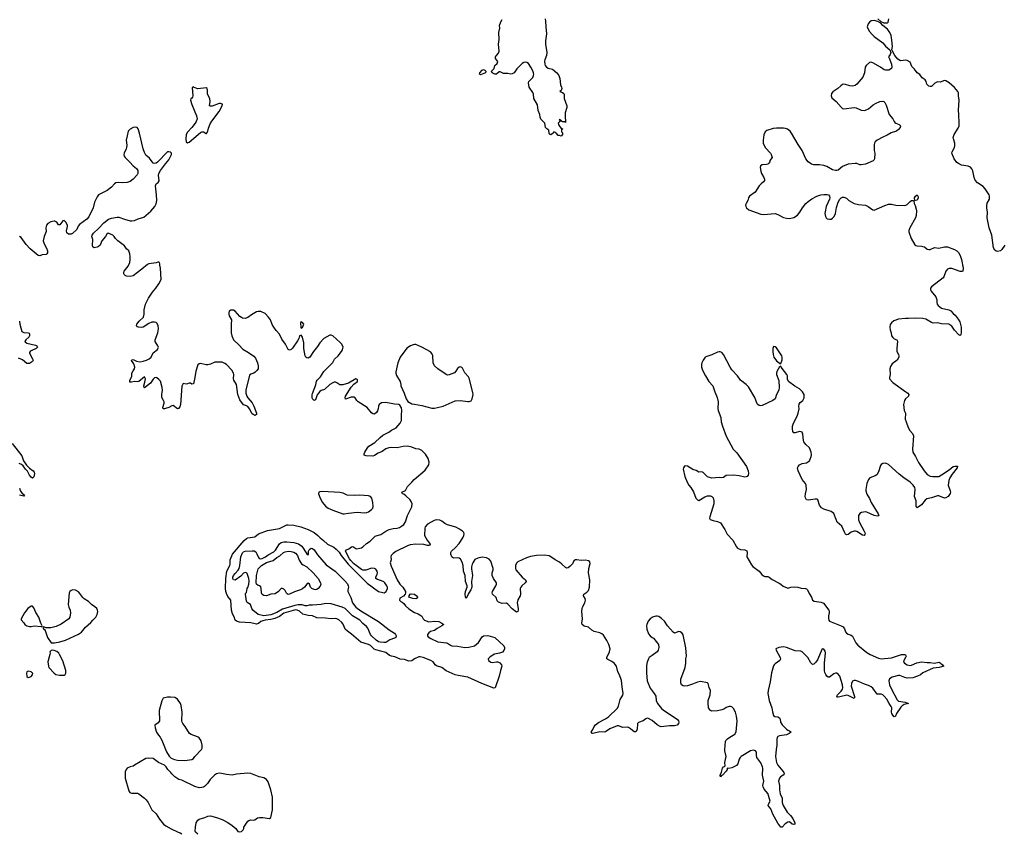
# Model space of a CAD drawing. Header units: inches. Extents: x 2005975 to 2217453, y 644152 to 846769.
# Tile 81 of 162: x 2121191 to 2134903, y 708663 to 719989. Entities that reach past the tile are written whole.
import ezdxf

# ---------------------------------------------------------------- set-up
doc = ezdxf.new("R2010")
doc.units = ezdxf.units.IN
doc.header["$MEASUREMENT"] = 0
for name, color, linetype in [('C1720', 7, 'Continuous'), ('C1721', 7, 'Continuous'), ('C1730', 7, 'Continuous'), ('C1731', 7, 'Continuous')]:
    doc.layers.add(name, color=color, linetype=linetype)

msp = doc.modelspace()

# ---------------------------------------------------------------- linework, layer by layer
at = {"layer": 'C1720', "color": 6, "elevation": 400}
for points in [[(2123146, 710000), (2123154, 709990), (2123170, 709959), (2123235, 709795), (2123275, 709735), (2123300, 709710), (2123348, 709688), (2123390, 709680), (2123490, 709676), (2123590, 709688), (2123610, 709702), (2123630, 709730), (2123724, 709830), (2123732, 709850), (2123732, 709890), (2123718, 709950), (2123690, 709992), (2123676, 710000)], [(2123673, 708650), (2123639, 708679), (2123633, 708693), (2123638, 708750), (2123650, 708810), (2123670, 708846), (2123690, 708861), (2123770, 708881), (2123810, 708899), (2123850, 708908), (2123930, 708884), (2124010, 708857), (2124090, 708812), (2124152, 708772), (2124201, 708730), (2124230, 708686), (2124250, 708681), (2124282, 708690), (2124302, 708710), (2124313, 708730), (2124314, 708750), (2124366, 708830), (2124380, 708840), (2124410, 708848), (2124450, 708846), (2124468, 708850), (2124504, 708876), (2124530, 708885), (2124576, 708884), (2124670, 708870), (2124690, 708882), (2124711, 708989), (2124710, 709166), (2124690, 709267), (2124677, 709310), (2124650, 709378), (2124630, 709410), (2124590, 709433), (2124524, 709450), (2124410, 709495), (2124370, 709500), (2124210, 709485), (2124150, 709473), (2124070, 709480), (2123978, 709498), (2123950, 709497), (2123930, 709490), (2123903, 709470), (2123844, 709410), (2123805, 709355), (2123765, 709315), (2123750, 709305), (2123730, 709300), (2123690, 709298), (2123630, 709313), (2123450, 709402), (2123409, 709410), (2123350, 709449), (2123310, 709489), (2123296, 709510), (2123255, 709550), (2123229, 709589), (2123209, 709609), (2123124, 709650), (2123070, 709692), (2123050, 709703), (2122990, 709709), (2122950, 709703), (2122790, 709609), (2122770, 709599), (2122730, 709589), (2122690, 709568), (2122672, 709550), (2122660, 709520), (2122661, 709430), (2122710, 709252), (2122725, 709230), (2122750, 709223), (2122830, 709223), (2122850, 709213), (2122930, 709153), (2122953, 709130), (2122982, 709090), (2123032, 708990), (2123093, 708933), (2123138, 708858), (2123196, 708790), (2123226, 708766), (2123303, 708723), (2123397, 708677), (2123425, 708670), (2123450, 708657)]]:
    msp.add_lwpolyline(points, dxfattribs=at)
at = {"layer": 'C1721', "color": 6}
for points, elevation in [([(2128508, 720000), (2128514, 719970), (2128516, 719890), (2128529, 719790), (2128514, 719694), (2128514, 719650), (2128534, 719530), (2128529, 719490), (2128502, 719430), (2128499, 719410), (2128505, 719370), (2128511, 719350), (2128528, 719328), (2128550, 719315), (2128610, 719300), (2128670, 719251), (2128700, 719210), (2128714, 719170), (2128722, 719082), (2128738, 719050), (2128742, 719030), (2128730, 719002), (2128712, 718990), (2128750, 718976), (2128770, 718961), (2128774, 718950), (2128774, 718890), (2128812, 718790), (2128810, 718768), (2128787, 718690), (2128787, 718627), (2128794, 718586), (2128790, 718558), (2128785, 718565), (2128770, 718569), (2128749, 718569), (2128735, 718575), (2128726, 718590), (2128710, 718598), (2128702, 718590), (2128714, 718570), (2128692, 718550), (2128700, 718520), (2128730, 718474), (2128754, 718470), (2128738, 718462), (2128734, 718450), (2128734, 718430), (2128752, 718412), (2128752, 718390), (2128730, 718369), (2128710, 718378), (2128690, 718378), (2128670, 718402), (2128650, 718418), (2128630, 718426), (2128622, 718410), (2128590, 718384), (2128570, 718394), (2128564, 718410), (2128562, 718450), (2128530, 718470), (2128514, 718490), (2128504, 718550), (2128450, 718606), (2128437, 718630), (2128433, 718670), (2128410, 718724), (2128402, 718802), (2128349, 718890), (2128346, 718950), (2128337, 718977), (2128285, 719050), (2128276, 719110), (2128283, 719130), (2128335, 719185), (2128347, 719210), (2128350, 719230), (2128348, 719250), (2128338, 719278), (2128310, 719330), (2128277, 719377), (2128253, 719393), (2128230, 719396), (2128210, 719391), (2128190, 719379), (2128164, 719356), (2128116, 719304), (2128077, 719250), (2128050, 719234), (2128030, 719231), (2127990, 719240), (2127930, 719242), (2127884, 719264), (2127870, 719263), (2127830, 719232), (2127810, 719229), (2127773, 719250), (2127761, 719270), (2127798, 719310), (2127809, 719351), (2127839, 719381), (2127848, 719408), (2127817, 719450), (2127819, 719470), (2127829, 719490), (2127858, 719522), (2127867, 719550), (2127861, 719650), (2127867, 719713), (2127863, 719810), (2127879, 719870), (2127875, 719910), (2127890, 719959), (2127909, 719991)], 200), ([(2130000, 710231), (2129990, 710239), (2129950, 710260), (2129930, 710264), (2129910, 710256), (2129873, 710227), (2129810, 710207), (2129793, 710190), (2129788, 710110), (2129770, 710077), (2129750, 710077), (2129698, 710118), (2129670, 710135), (2129650, 710140), (2129590, 710137), (2129530, 710158), (2129510, 710159), (2129410, 710117), (2129350, 710074), (2129330, 710069), (2129270, 710073), (2129173, 710053), (2129159, 710059), (2129151, 710070), (2129173, 710107), (2129191, 710149), (2129210, 710175), (2129253, 710207), (2129350, 710257), (2129390, 710283), (2129510, 710402), (2129528, 710432), (2129554, 710526), (2129592, 710588), (2129597, 710610), (2129581, 710701), (2129574, 710790), (2129543, 710870), (2129522, 710910), (2129500, 710990), (2129472, 711032), (2129436, 711056), (2129380, 711080), (2129368, 711090), (2129369, 711110), (2129404, 711190), (2129414, 711230), (2129396, 711290), (2129367, 711347), (2129320, 711420), (2129300, 711440), (2129272, 711452), (2129190, 711472), (2129160, 711490), (2129110, 711530), (2129050, 711547), (2129024, 711570), (2129020, 711590), (2129028, 711650), (2129021, 711750), (2129024, 711790), (2129030, 711810), (2129063, 711870), (2129070, 711910), (2129067, 711930), (2129041, 711970), (2129046, 711990), (2129090, 712019), (2129110, 712044), (2129126, 712090), (2129130, 712190), (2129110, 712290), (2129117, 712350), (2129137, 712417), (2129130, 712441), (2129110, 712457), (2129070, 712464), (2129010, 712462), (2128950, 712471), (2128930, 712470), (2128910, 712454), (2128888, 712412), (2128859, 712381), (2128830, 712360), (2128810, 712354), (2128790, 712361), (2128743, 712410), (2128710, 712437), (2128650, 712470), (2128590, 712513), (2128564, 712524), (2128495, 712535), (2128390, 712532), (2128304, 712516), (2128250, 712499), (2128130, 712442), (2128110, 712425), (2128094, 712390), (2128094, 712350), (2128102, 712330), (2128190, 712227), (2128233, 712190), (2128244, 712170), (2128232, 712150), (2128182, 712110), (2128168, 712090), (2128163, 712070), (2128164, 711990), (2128159, 711970), (2128128, 711912), (2128118, 711870), (2128133, 711790), (2128132, 711768), (2128128, 711752), (2128110, 711743), (2128049, 711789), (2127990, 711852), (2127970, 711865), (2127910, 711864), (2127859, 711879), (2127841, 711901), (2127827, 711947), (2127777, 711990), (2127773, 712010), (2127777, 712030), (2127823, 712110), (2127831, 712130), (2127829, 712150), (2127789, 712209), (2127771, 712250), (2127769, 712290), (2127783, 712330), (2127785, 712350), (2127750, 712450), (2127730, 712480), (2127690, 712499), (2127630, 712507), (2127570, 712493), (2127530, 712472), (2127500, 712430), (2127490, 712409), (2127483, 712370), (2127484, 712344), (2127499, 712250), (2127481, 712170), (2127488, 712090), (2127475, 712050), (2127439, 712001), (2127410, 711930), (2127400, 711950), (2127396, 711996), (2127400, 712030), (2127422, 712090), (2127421, 712110), (2127401, 712170), (2127394, 712250), (2127373, 712310), (2127365, 712390), (2127355, 712435), (2127330, 712481), (2127310, 712493), (2127290, 712496), (2127234, 712494), (2127220, 712500), (2127208, 712510), (2127197, 712550), (2127197, 712570), (2127206, 712590), (2127260, 712640), (2127310, 712699), (2127363, 712777), (2127378, 712810), (2127379, 712830), (2127374, 712850), (2127358, 712870), (2127318, 712898), (2127265, 712925), (2127150, 712955), (2127110, 712977), (2127068, 713008), (2127040, 713020), (2126990, 713025), (2126962, 713018), (2126870, 712964), (2126838, 712930), (2126831, 712910), (2126828, 712808), (2126865, 712745), (2126909, 712690), (2126905, 712675), (2126891, 712669), (2126870, 712670), (2126821, 712681), (2126707, 712687), (2126630, 712678), (2126590, 712663), (2126430, 712586), (2126390, 712557), (2126365, 712530), (2126359, 712510), (2126363, 712470), (2126352, 712430), (2126363, 712383), (2126446, 712190), (2126486, 712130), (2126527, 712090), (2126565, 712030), (2126566, 712010), (2126558, 711990), (2126534, 711966), (2126485, 711935), (2126482, 711910), (2126499, 711890), (2126519, 711879), (2126540, 711860), (2126564, 711830), (2126610, 711789), (2126690, 711737), (2126738, 711718), (2126777, 711697), (2126790, 711685), (2126810, 711649), (2126828, 711628), (2126890, 711608), (2126970, 711616), (2127030, 711612), (2127072, 711590), (2127097, 711570), (2127071, 711550), (2127004, 711516), (2126970, 711486), (2126910, 711470), (2126890, 711455), (2126868, 711430), (2126870, 711410), (2126879, 711399), (2126915, 711375), (2127012, 711330), (2127134, 711314), (2127150, 711308), (2127190, 711281), (2127210, 711273), (2127288, 711268), (2127392, 711248), (2127447, 711253), (2127526, 711274), (2127579, 711321), (2127630, 711398), (2127650, 711411), (2127710, 711414), (2127808, 711388), (2127932, 711272), (2127942, 711250), (2127941, 711230), (2127933, 711207), (2127914, 711186), (2127875, 711170), (2127803, 711157), (2127742, 711118), (2127714, 711090), (2127720, 711070), (2127750, 711047), (2127770, 711040), (2127830, 711049), (2127850, 711048), (2127878, 711038), (2127901, 711010), (2127904, 710990), (2127886, 710930), (2127870, 710850), (2127812, 710690), (2127796, 710684), (2127626, 710746), (2127430, 710835), (2127298, 710858), (2127254, 710870), (2127130, 710926), (2127070, 710971), (2126996, 710996), (2126979, 711010), (2126950, 711050), (2126915, 711070), (2126810, 711111), (2126770, 711119), (2126750, 711117), (2126690, 711091), (2126650, 711063), (2126610, 711060), (2126550, 711081), (2126490, 711089), (2126417, 711117), (2126367, 711127), (2126340, 711140), (2126290, 711178), (2126150, 711216), (2126127, 711227), (2126075, 711275), (2126050, 711290), (2125944, 711324), (2125810, 711436), (2125755, 711475), (2125725, 711505), (2125694, 711574), (2125678, 711598), (2125636, 711636), (2125610, 711650), (2125590, 711653), (2125530, 711648), (2125450, 711658), (2125330, 711664), (2125270, 711690), (2125210, 711696), (2125135, 711715), (2125090, 711754), (2125056, 711770), (2125030, 711773), (2124870, 711727), (2124810, 711683), (2124746, 711654), (2124690, 711638), (2124610, 711630), (2124578, 711622), (2124551, 711610), (2124516, 711584), (2124490, 711576), (2124470, 711578), (2124410, 711594), (2124250, 711603), (2124210, 711616), (2124192, 711630), (2124177, 711677), (2124157, 711717), (2124142, 711770), (2124131, 711910), (2124090, 711959), (2124070, 711999), (2124061, 712030), (2124056, 712070), (2124060, 712210), (2124076, 712310), (2124117, 712390), (2124121, 712410), (2124120, 712470), (2124153, 712547), (2124319, 712741), (2124350, 712765), (2124370, 712774), (2124468, 712790), (2124516, 712830), (2124643, 712877), (2124810, 712904), (2124910, 712956), (2124930, 712959), (2125010, 712953), (2125105, 712930), (2125208, 712890), (2125290, 712848), (2125342, 712810), (2125376, 712776), (2125421, 712741), (2125479, 712690), (2125565, 712645), (2125600, 712620), (2125638, 712578), (2125670, 712530), (2125764, 712410), (2126030, 712145), (2126190, 712031), (2126246, 712014), (2126268, 712012), (2126282, 712018), (2126293, 712030), (2126313, 712070), (2126313, 712090), (2126305, 712110), (2126277, 712150), (2126262, 712162), (2126230, 712179), (2126174, 712194), (2126153, 712210), (2126151, 712230), (2126168, 712270), (2126172, 712290), (2126169, 712310), (2126150, 712338), (2126130, 712349), (2126090, 712354), (2126013, 712327), (2125972, 712328), (2125950, 712337), (2125840, 712420), (2125802, 712462), (2125784, 712484), (2125729, 712591), (2125742, 712610), (2125776, 712624), (2125810, 712650), (2125830, 712655), (2125870, 712628), (2125885, 712625), (2125930, 712630), (2125950, 712638), (2125971, 712649), (2126022, 712698), (2126072, 712730), (2126130, 712790), (2126142, 712798), (2126170, 712809), (2126220, 712820), (2126291, 712870), (2126337, 712890), (2126390, 712905), (2126450, 712912), (2126480, 712920), (2126510, 712936), (2126539, 712961), (2126562, 712998), (2126590, 713087), (2126651, 713209), (2126657, 713250), (2126644, 713284), (2126627, 713307), (2126570, 713361), (2126542, 713382), (2126524, 713390), (2126514, 713410), (2126564, 713436), (2126593, 713490), (2126653, 713550), (2126685, 713590), (2126840, 713720), (2126887, 713790), (2126895, 713830), (2126878, 713878), (2126841, 713941), (2126792, 713992), (2126756, 714010), (2126710, 714017), (2126650, 714038), (2126590, 714050), (2126530, 714049), (2126450, 714028), (2126370, 714032), (2126330, 714029), (2126290, 714014), (2126241, 713979), (2126184, 713956), (2126130, 713922), (2126110, 713914), (2126018, 713918), (2125990, 713926), (2125987, 713947), (2125998, 713970), (2126034, 714030), (2126053, 714050), (2126138, 714102), (2126210, 714174), (2126250, 714205), (2126330, 714247), (2126370, 714277), (2126432, 714308), (2126491, 714370), (2126506, 714410), (2126506, 714490), (2126515, 714550), (2126506, 714586), (2126485, 714625), (2126470, 714634), (2126410, 714638), (2126290, 714661), (2126230, 714655), (2126197, 714630), (2126189, 714610), (2126184, 714570), (2126175, 714545), (2126159, 714521), (2126130, 714498), (2126110, 714501), (2126090, 714517), (2126030, 714591), (2125906, 714670), (2125886, 714690), (2125864, 714724), (2125852, 714732), (2125830, 714736), (2125807, 714733), (2125730, 714705), (2125724, 714724), (2125728, 714750), (2125805, 714875), (2125846, 714914), (2125897, 714950), (2125896, 714976), (2125885, 714985), (2125870, 714989), (2125769, 714931), (2125690, 714908), (2125670, 714905), (2125650, 714908), (2125610, 714934), (2125590, 714942), (2125570, 714942), (2125550, 714935), (2125510, 714910), (2125438, 714842), (2125390, 714826), (2125370, 714814), (2125334, 714766), (2125310, 714698), (2125290, 714688), (2125269, 714710), (2125264, 714730), (2125265, 714765), (2125270, 714787), (2125316, 714904), (2125324, 714956), (2125332, 714970), (2125382, 715018), (2125428, 715092), (2125550, 715216), (2125577, 715263), (2125626, 715310), (2125672, 715370), (2125686, 715394), (2125694, 715430), (2125676, 715470), (2125655, 715495), (2125550, 715589), (2125530, 715596), (2125510, 715595), (2125425, 715550), (2125370, 715490), (2125339, 715441), (2125282, 715370), (2125233, 715290), (2125210, 715276), (2125190, 715280), (2125177, 715290), (2125167, 715310), (2125147, 715410), (2125150, 715490), (2125129, 715569), (2125110, 715598), (2125090, 715586), (2125079, 715550), (2125061, 715519), (2124990, 715416), (2124970, 715398), (2124950, 715390), (2124930, 715396), (2124891, 715470), (2124843, 715543), (2124810, 715613), (2124764, 715664), (2124731, 715710), (2124708, 715748), (2124682, 715810), (2124656, 715850), (2124610, 715901), (2124550, 715927), (2124513, 715927), (2124490, 715921), (2124419, 715881), (2124370, 715844), (2124330, 715830), (2124295, 715835), (2124281, 715841), (2124259, 715859), (2124193, 715930), (2124170, 715945), (2124130, 715943), (2124108, 715930), (2124102, 715910), (2124102, 715890), (2124110, 715865), (2124141, 715810), (2124134, 715750), (2124134, 715630), (2124144, 715590), (2124168, 715530), (2124244, 715464), (2124300, 715400), (2124377, 715357), (2124450, 715307), (2124476, 715276), (2124501, 715210), (2124510, 715170), (2124510, 715129), (2124495, 715105), (2124470, 715083), (2124450, 715069), (2124410, 715055), (2124390, 715041), (2124340, 714830), (2124342, 714790), (2124353, 714750), (2124370, 714724), (2124430, 714657), (2124453, 714610), (2124488, 714510), (2124487, 714493), (2124477, 714483), (2124470, 714480), (2124450, 714486), (2124430, 714503), (2124393, 714573), (2124370, 714603), (2124350, 714615), (2124310, 714628), (2124257, 714697), (2124227, 714770), (2124210, 714910), (2124173, 714973), (2124170, 714990), (2124175, 715050), (2124171, 715070), (2124145, 715110), (2124070, 715187), (2124050, 715204), (2124010, 715221), (2123910, 715221), (2123850, 715193), (2123810, 715185), (2123786, 715186), (2123710, 715203), (2123690, 715199), (2123674, 715186), (2123643, 715097), (2123630, 715009), (2123610, 714921), (2123590, 714913), (2123570, 714929), (2123550, 714929), (2123530, 714919), (2123510, 714917), (2123470, 714925), (2123450, 714886), (2123429, 714630), (2123421, 714599), (2123405, 714575), (2123390, 714572), (2123330, 714617), (2123310, 714612), (2123270, 714589), (2123223, 714577), (2123210, 714570), (2123189, 714570), (2123183, 714590), (2123201, 714650), (2123201, 714670), (2123195, 714690), (2123171, 714731), (2123172, 714770), (2123182, 714830), (2123177, 714870), (2123150, 714956), (2123130, 714979), (2123101, 715001), (2123090, 715007), (2123070, 715005), (2123050, 714985), (2123012, 714928), (2122930, 714863), (2122924, 714870), (2122921, 714890), (2122936, 714944), (2122941, 714990), (2122930, 715018), (2122850, 714950), (2122830, 714946), (2122790, 714953), (2122750, 714942), (2122725, 714945), (2122727, 714967), (2122752, 715028), (2122755, 715070), (2122770, 715103), (2122791, 715130), (2122797, 715150), (2122779, 715199), (2122764, 715224), (2122754, 715230), (2122748, 715250), (2122770, 715257), (2122817, 715237), (2122870, 715228), (2122910, 715233), (2122955, 715250), (2122995, 715270), (2123020, 715290), (2123050, 715350), (2123110, 715399), (2123120, 715420), (2123123, 715430), (2123117, 715450), (2123079, 715510), (2123079, 715530), (2123115, 715630), (2123125, 715685), (2123121, 715730), (2123103, 715763), (2123090, 715774), (2123070, 715780), (2123030, 715777), (2122990, 715761), (2122910, 715710), (2122890, 715706), (2122847, 715707), (2122830, 715714), (2122817, 715730), (2122823, 715750), (2122853, 715790), (2122915, 715850), (2122927, 715890), (2122923, 715950), (2122945, 716030), (2122985, 716110), (2123042, 716198), (2123086, 716250), (2123130, 716310), (2123161, 716370), (2123151, 716530), (2123143, 716570), (2123145, 716590), (2123139, 716610), (2123130, 716615), (2123115, 716615), (2123090, 716606), (2122990, 716590), (2122970, 716583), (2122890, 716514), (2122770, 716423), (2122730, 716413), (2122680, 716420), (2122659, 716430), (2122644, 716444), (2122640, 716450), (2122641, 716470), (2122648, 716490), (2122700, 716560), (2122725, 716610), (2122732, 716650), (2122731, 716690), (2122725, 716730), (2122710, 716770), (2122679, 716799), (2122650, 716839), (2122556, 716910), (2122524, 716944), (2122509, 716970), (2122490, 716987), (2122425, 717015), (2122408, 717012), (2122388, 716970), (2122337, 716910), (2122310, 716850), (2122290, 716830), (2122270, 716821), (2122230, 716815), (2122210, 716829), (2122205, 716845), (2122210, 716930), (2122197, 716970), (2122200, 716990), (2122221, 717019), (2122290, 717084), (2122361, 717159), (2122430, 717212), (2122470, 717227), (2122550, 717242), (2122570, 717239), (2122651, 717210), (2122730, 717191), (2122751, 717189), (2122790, 717195), (2122843, 717217), (2122919, 717241), (2123016, 717324), (2123073, 717387), (2123094, 717426), (2123101, 717470), (2123098, 717550), (2123084, 717676), (2123090, 717706), (2123118, 717722), (2123134, 717746), (2123125, 717825), (2123130, 717850), (2123154, 717890), (2123220, 717980), (2123270, 718040), (2123306, 718110), (2123306, 718130), (2123290, 718144), (2123270, 718151), (2123250, 718150), (2123110, 718007), (2123090, 717992), (2123070, 717985), (2123050, 717992), (2122999, 718059), (2122950, 718104), (2122930, 718142), (2122912, 718190), (2122862, 718410), (2122840, 718470), (2122828, 718488), (2122810, 718493), (2122770, 718487), (2122730, 718466), (2122704, 718436), (2122686, 718374), (2122675, 718310), (2122682, 718242), (2122681, 718210), (2122676, 718190), (2122644, 718130), (2122643, 718110), (2122647, 718090), (2122660, 718070), (2122726, 718006), (2122770, 717955), (2122817, 717917), (2122836, 717890), (2122835, 717850), (2122825, 717830), (2122770, 717768), (2122730, 717738), (2122690, 717723), (2122617, 717717), (2122563, 717723), (2122530, 717720), (2122510, 717706), (2122470, 717657), (2122410, 717612), (2122289, 717551), (2122270, 717525), (2122245, 717475), (2122235, 717450), (2122215, 717370), (2122155, 717245), (2122126, 717214), (2122022, 717138), (2122005, 717115), (2121985, 717070), (2121929, 717011), (2121910, 717003), (2121890, 717001), (2121870, 717005), (2121850, 717021), (2121844, 717050), (2121857, 717110), (2121855, 717130), (2121834, 717170), (2121810, 717193), (2121790, 717190), (2121750, 717132), (2121730, 717135), (2121708, 717170), (2121682, 717182), (2121670, 717184), (2121627, 717173), (2121581, 717150), (2121563, 717130), (2121557, 717090), (2121558, 717042), (2121532, 716970), (2121517, 716910), (2121530, 716870), (2121565, 716810), (2121579, 716770), (2121577, 716743), (2121570, 716730), (2121558, 716722), (2121506, 716714), (2121470, 716701), (2121450, 716707), (2121337, 716797), (2121280, 716860), (2121210, 716956), (2121190, 716973)], 300), ([(2121190, 715790), (2121193, 715750), (2121222, 715650), (2121250, 715636), (2121311, 715631), (2121324, 715624), (2121330, 715615), (2121327, 715590), (2121317, 715570), (2121276, 715530), (2121263, 715510), (2121266, 715506), (2121290, 715487), (2121410, 715460), (2121428, 715450), (2121437, 715430), (2121420, 715410), (2121350, 715380), (2121335, 715370), (2121330, 715356), (2121328, 715350), (2121337, 715330), (2121372, 715270), (2121377, 715250), (2121371, 715230), (2121330, 715204), (2121310, 715201), (2121290, 715205), (2121230, 715254), (2121177, 715277)], 300), ([(2121086, 714090), (2121219, 713919), (2121246, 713846), (2121286, 713786), (2121326, 713746), (2121379, 713710), (2121394, 713690), (2121397, 713670), (2121390, 713626), (2121370, 713606), (2121350, 713621), (2121329, 713650), (2121302, 713702), (2121270, 713732), (2121239, 713779), (2121217, 713797), (2121185, 713810)], 300), ([(2121190, 713466), (2121204, 713424), (2121222, 713402), (2121259, 713370), (2121250, 713354), (2121190, 713371)], 300), ([(2130000, 711668), (2129970, 711650), (2129945, 711615), (2129924, 711570), (2129920, 711550), (2129924, 711504), (2129950, 711438), (2129970, 711413), (2130000, 711390)], 300), ([(2130000, 711140), (2129959, 711110), (2129946, 711090), (2129930, 711044), (2129921, 710999), (2129920, 710890), (2129930, 710785), (2129970, 710682), (2130000, 710644)], 300), ([(2123676, 710000), (2123666, 710006), (2123578, 710038), (2123554, 710054), (2123494, 710150), (2123463, 710190), (2123453, 710210), (2123450, 710230), (2123454, 710350), (2123441, 710441), (2123430, 710469), (2123390, 710528), (2123350, 710553), (2123290, 710557), (2123250, 710557), (2123190, 710543), (2123170, 710509), (2123134, 710370), (2123132, 710330), (2123139, 710270), (2123137, 710230), (2123118, 710202), (2123073, 710170), (2123079, 710130), (2123098, 710070), (2123122, 710030), (2123146, 710000)], 400)]:
    msp.add_lwpolyline(points, dxfattribs=dict(at, elevation=elevation))
for points, elevation in [([(2127610, 719222), (2127594, 719230), (2127600, 719250), (2127630, 719288), (2127650, 719295), (2127670, 719287), (2127678, 719278), (2127684, 719270), (2127679, 719250)], 200), ([(2123610, 719053), (2123594, 719046), (2123604, 718930), (2123599, 718910), (2123590, 718897), (2123574, 718886), (2123571, 718869), (2123588, 718810), (2123655, 718650), (2123661, 718610), (2123650, 718571), (2123636, 718550), (2123590, 718490), (2123530, 718424), (2123509, 718391), (2123503, 718330), (2123508, 718290), (2123530, 718275), (2123550, 718282), (2123710, 718420), (2123730, 718429), (2123750, 718429), (2123790, 718403), (2123794, 718406), (2123810, 718436), (2123820, 718480), (2123843, 718537), (2123865, 718575), (2123968, 718710), (2124013, 718790), (2124014, 718814), (2123990, 718824), (2123970, 718822), (2123870, 718786), (2123850, 718783), (2123835, 718790), (2123843, 718850), (2123838, 718890), (2123806, 718950), (2123807, 719010), (2123801, 719030), (2123790, 719039), (2123670, 719028), (2123623, 719043)], 300), ([(2125110, 715786), (2125102, 715770), (2125105, 715705), (2125110, 715694), (2125130, 715702), (2125148, 715750), (2125130, 715775), (2125118, 715778)], 300), ([(2126690, 715467), (2126670, 715463), (2126632, 715448), (2126582, 715418), (2126490, 715293), (2126457, 715210), (2126430, 715086), (2126429, 715069), (2126438, 715038), (2126488, 714950), (2126497, 714910), (2126497, 714890), (2126544, 714790), (2126571, 714711), (2126596, 714676), (2126650, 714639), (2126690, 714637), (2126790, 714619), (2126930, 714583), (2126970, 714582), (2127010, 714588), (2127090, 714611), (2127255, 714685), (2127330, 714690), (2127430, 714674), (2127450, 714674), (2127477, 714683), (2127493, 714710), (2127504, 714770), (2127503, 714797), (2127450, 714998), (2127439, 715019), (2127390, 715075), (2127359, 715139), (2127350, 715149), (2127330, 715158), (2127310, 715152), (2127290, 715132), (2127266, 715094), (2127246, 715074), (2127170, 715044), (2127150, 715042), (2127130, 715050), (2127014, 715130), (2126969, 715170), (2126950, 715210), (2126944, 715310), (2126930, 715342), (2126910, 715364), (2126791, 715431), (2126710, 715465)], 300), ([(2125410, 713419), (2125370, 713416), (2125359, 713410), (2125353, 713390), (2125376, 713330), (2125410, 713266), (2125450, 713217), (2125489, 713189), (2125550, 713159), (2125690, 713111), (2125710, 713110), (2125770, 713121), (2125890, 713131), (2125995, 713125), (2126027, 713130), (2126050, 713140), (2126091, 713170), (2126108, 713190), (2126114, 713210), (2126110, 713270), (2126093, 713330), (2126077, 713350), (2126050, 713360), (2125930, 713370), (2125853, 713367), (2125750, 713371), (2125698, 713398), (2125650, 713407)], 400), ([(2125210, 712538), (2125215, 712550), (2125215, 712590), (2125222, 712610), (2125230, 712620), (2125249, 712630), (2125270, 712626), (2125290, 712611), (2125340, 712540), (2125461, 712401), (2125585, 712310), (2125717, 712177), (2125754, 712134), (2125767, 712110), (2125769, 712090), (2125759, 712050), (2125760, 712030), (2125804, 711944), (2125828, 711870), (2125870, 711813), (2125941, 711761), (2126190, 711611), (2126337, 711497), (2126409, 711450), (2126426, 711430), (2126433, 711410), (2126429, 711390), (2126410, 711377), (2126346, 711354), (2126290, 711321), (2126263, 711317), (2126210, 711323), (2126188, 711328), (2126155, 711350), (2126091, 711410), (2126075, 711430), (2126039, 711519), (2126023, 711543), (2125970, 711583), (2125930, 711630), (2125828, 711688), (2125725, 711790), (2125681, 711810), (2125530, 711855), (2125450, 711861), (2125390, 711850), (2125270, 711838), (2125222, 711838), (2125189, 711831), (2125169, 711831), (2125125, 711845), (2125070, 711844), (2125024, 711836), (2124850, 711783), (2124770, 711737), (2124690, 711705), (2124590, 711689), (2124513, 711710), (2124439, 711770), (2124423, 711790), (2124407, 711847), (2124357, 711877), (2124352, 711892), (2124336, 711990), (2124338, 712002), (2124350, 712015), (2124359, 712070), (2124370, 712083), (2124384, 712130), (2124387, 712173), (2124384, 712210), (2124358, 712278), (2124348, 712288), (2124330, 712294), (2124310, 712286), (2124270, 712242), (2124190, 712185), (2124169, 712189), (2124159, 712210), (2124161, 712230), (2124170, 712251), (2124190, 712279), (2124234, 712326), (2124249, 712351), (2124259, 712390), (2124273, 712510), (2124295, 712565), (2124310, 712582), (2124330, 712591), (2124430, 712597), (2124455, 712595), (2124480, 712580), (2124494, 712554), (2124510, 712510), (2124528, 712490), (2124550, 712485), (2124570, 712489), (2124614, 712510), (2124650, 712538), (2124730, 712582), (2124755, 712605), (2124810, 712691), (2124831, 712709), (2124870, 712718), (2124910, 712720), (2125010, 712713), (2125074, 712694), (2125118, 712658), (2125190, 712555)], 200), ([(2125310, 712054), (2125290, 712058), (2125261, 712070), (2125241, 712090), (2125229, 712129), (2125210, 712146), (2125190, 712131), (2125159, 712090), (2125130, 712064), (2125102, 712050), (2125016, 712024), (2124950, 711991), (2124930, 711989), (2124917, 711997), (2124907, 712007), (2124890, 712041), (2124870, 712061), (2124850, 712070), (2124831, 712069), (2124795, 712030), (2124750, 711998), (2124690, 711991), (2124630, 711969), (2124591, 711971), (2124567, 711987), (2124557, 712010), (2124556, 712070), (2124550, 712094), (2124530, 712109), (2124510, 712114), (2124489, 712129), (2124486, 712150), (2124490, 712250), (2124510, 712343), (2124558, 712390), (2124630, 712432), (2124720, 712460), (2124770, 712503), (2124814, 712526), (2124863, 712570), (2124890, 712581), (2124930, 712588), (2124970, 712586), (2125010, 712576), (2125030, 712563), (2125060, 712530), (2125085, 712465), (2125116, 712416), (2125138, 712398), (2125191, 712370), (2125276, 712290), (2125350, 712210), (2125382, 712150), (2125384, 712130), (2125376, 712104), (2125350, 712071), (2125330, 712057)], 100), ([(2121930, 712050), (2121910, 712045), (2121889, 712031), (2121879, 712010), (2121866, 711846), (2121874, 711810), (2121892, 711770), (2121898, 711730), (2121888, 711670), (2121877, 711650), (2121768, 711572), (2121699, 711541), (2121625, 711525), (2121562, 711522), (2121524, 711536), (2121514, 711530), (2121522, 711510), (2121538, 711498), (2121545, 711485), (2121579, 711390), (2121630, 711314), (2121674, 711314), (2121750, 711327), (2121830, 711353), (2122010, 711435), (2122050, 711465), (2122106, 711534), (2122182, 711598), (2122209, 711631), (2122250, 711670), (2122271, 711710), (2122278, 711750), (2122276, 711770), (2122267, 711790), (2122237, 711817), (2122190, 711849), (2122149, 711890), (2122090, 711925), (2122070, 711945), (2122030, 712003), (2122010, 712023), (2121970, 712046)], 400), ([(2126710, 711929), (2126668, 711930), (2126623, 711943), (2126609, 711950), (2126613, 711970), (2126629, 711990), (2126644, 711996), (2126690, 711992), (2126717, 711970), (2126730, 711950), (2126725, 711935)], 300), ([(2121350, 711826), (2121304, 711790), (2121257, 711730), (2121212, 711650), (2121213, 711633), (2121251, 711591), (2121261, 711570), (2121292, 711550), (2121330, 711541), (2121350, 711541), (2121391, 711551), (2121490, 711542), (2121498, 711542), (2121506, 711550), (2121498, 711558), (2121486, 711586), (2121456, 711670), (2121418, 711738), (2121390, 711801), (2121370, 711823)], 400), ([(2121650, 711213), (2121630, 711209), (2121611, 711190), (2121614, 711170), (2121611, 711151), (2121584, 711050), (2121591, 710991), (2121599, 710970), (2121670, 710890), (2121694, 710874), (2121745, 710865), (2121810, 710865), (2121826, 710874), (2121836, 710890), (2121835, 710930), (2121790, 711064), (2121747, 711150), (2121735, 711170), (2121710, 711192), (2121670, 711209)], 400), ([(2121310, 710919), (2121292, 710910), (2121287, 710890), (2121290, 710846), (2121311, 710831), (2121330, 710834), (2121350, 710847), (2121369, 710870), (2121373, 710890), (2121370, 710894), (2121350, 710909)], 400)]:
    msp.add_lwpolyline(points, close=True, dxfattribs=dict(at, elevation=elevation))
at = {"layer": 'C1730', "color": 6, "elevation": 300}
msp.add_lwpolyline([(2131743, 710000), (2131741, 709999), (2131734, 709970), (2131737, 709890), (2131726, 709830), (2131718, 709730), (2131732, 709650), (2131750, 709610), (2131820, 709530), (2131834, 709510), (2131837, 709490), (2131823, 709470), (2131786, 709450), (2131770, 709428), (2131758, 709390), (2131770, 709330), (2131770, 709270), (2131781, 709210), (2131808, 709150), (2131810, 709090), (2131821, 709050), (2131877, 708957), (2131925, 708910), (2131957, 708870), (2131987, 708810), (2131985, 708790), (2131970, 708786), (2131949, 708790), (2131910, 708822), (2131890, 708817), (2131850, 708795), (2131810, 708749), (2131790, 708750), (2131750, 708802), (2131681, 708930), (2131650, 709002), (2131626, 709030), (2131616, 709050), (2131621, 709070), (2131642, 709110), (2131620, 709190), (2131612, 709210), (2131559, 709279), (2131543, 709310), (2131540, 709330), (2131555, 709390), (2131537, 709470), (2131541, 709570), (2131537, 709590), (2131510, 709643), (2131456, 709716), (2131450, 709750), (2131451, 709790), (2131439, 709810), (2131410, 709822), (2131370, 709812), (2131238, 709730), (2131223, 709717), (2131210, 709696), (2131192, 709630), (2131174, 709606), (2131110, 709573), (2131067, 709567), (2131045, 709570), (2131042, 709550), (2131030, 709529), (2130976, 709470), (2130958, 709462), (2130949, 709450), (2130946, 709470), (2130965, 709515), (2130976, 709570), (2130990, 709586), (2131007, 709593), (2131017, 709603), (2131010, 709650), (2131028, 709730), (2131009, 709810), (2131009, 709829), (2131020, 709940), (2131026, 709954), (2131050, 709979), (2131082, 710000)], dxfattribs=at)
at = {"layer": 'C1731', "color": 6, "elevation": 300}
for points in [[(2133142, 720000), (2133182, 719962), (2133225, 719945), (2133270, 719943), (2133286, 719954), (2133295, 720000)], [(2134910, 716850), (2134870, 716791), (2134850, 716772), (2134810, 716762), (2134790, 716765), (2134770, 716779), (2134754, 716814), (2134728, 716990), (2134691, 717090), (2134666, 717230), (2134669, 717310), (2134658, 717370), (2134658, 717402), (2134665, 717435), (2134697, 717490), (2134698, 717530), (2134691, 717551), (2134634, 717634), (2134606, 717666), (2134530, 717718), (2134496, 717756), (2134481, 717790), (2134464, 717884), (2134450, 717915), (2134430, 717934), (2134401, 717950), (2134306, 717966), (2134265, 717985), (2134242, 718002), (2134204, 718050), (2134173, 718130), (2134177, 718150), (2134209, 718210), (2134214, 718234), (2134214, 718270), (2134193, 718330), (2134192, 718350), (2134205, 718390), (2134262, 718478), (2134272, 718510), (2134276, 718550), (2134271, 718670), (2134264, 718730), (2134275, 718870), (2134265, 718930), (2134265, 718970), (2134256, 718990), (2134210, 719047), (2134136, 719110), (2134090, 719139), (2134070, 719143), (2134010, 719120), (2133970, 719125), (2133936, 719104), (2133890, 719061), (2133870, 719057), (2133850, 719065), (2133826, 719090), (2133813, 719130), (2133799, 719150), (2133760, 719180), (2133725, 719225), (2133690, 719248), (2133650, 719302), (2133617, 719337), (2133590, 719396), (2133550, 719420), (2133530, 719425), (2133457, 719417), (2133419, 719439), (2133377, 719490), (2133340, 719560), (2133338, 719570), (2133344, 719616), (2133335, 719705), (2133326, 719770), (2133310, 719810), (2133275, 719855), (2133210, 719910), (2133182, 719942), (2133142, 719962), (2133090, 719978), (2133048, 719972), (2133025, 719955), (2133007, 719930), (2132994, 719890), (2132997, 719877), (2133026, 719826), (2133061, 719781), (2133090, 719754), (2133210, 719665), (2133250, 719619), (2133307, 719567), (2133322, 719530), (2133315, 719505), (2133291, 719470), (2133305, 719445), (2133332, 719372), (2133338, 719330), (2133330, 719310), (2133294, 719286), (2133250, 719285), (2133230, 719292), (2133177, 719330), (2133070, 719390), (2133044, 719396), (2133025, 719395), (2132978, 719350), (2132964, 719330), (2132955, 719250), (2132933, 719190), (2132850, 719090), (2132827, 719073), (2132790, 719063), (2132750, 719070), (2132690, 719088), (2132670, 719090), (2132650, 719085), (2132626, 719070), (2132586, 719030), (2132516, 718984), (2132498, 718962), (2132490, 718930), (2132503, 718903), (2132563, 718850), (2132630, 718771), (2132650, 718753), (2132669, 718749), (2132810, 718766), (2132841, 718761), (2132910, 718728), (2132950, 718724), (2132970, 718728), (2133010, 718746), (2133076, 718804), (2133110, 718824), (2133170, 718848), (2133210, 718855), (2133225, 718850), (2133238, 718838), (2133257, 718797), (2133300, 718670), (2133349, 718610), (2133368, 718570), (2133378, 718558), (2133390, 718549), (2133439, 718530), (2133459, 718510), (2133454, 718490), (2133430, 718462), (2133401, 718439), (2133328, 718412), (2133270, 718380), (2133210, 718354), (2133132, 718310), (2133106, 718290), (2133094, 718270), (2133091, 718250), (2133092, 718170), (2133098, 718130), (2133094, 718050), (2133088, 718032), (2133077, 718023), (2132970, 717979), (2132910, 717969), (2132890, 717969), (2132850, 717985), (2132828, 717988), (2132730, 717978), (2132650, 717946), (2132590, 717895), (2132570, 717890), (2132550, 717890), (2132510, 717900), (2132430, 717946), (2132390, 717960), (2132330, 717968), (2132248, 717968), (2132219, 717979), (2132170, 718010), (2132140, 718050), (2132088, 718168), (2132030, 718253), (2131941, 718410), (2131919, 718439), (2131884, 718464), (2131856, 718476), (2131830, 718480), (2131730, 718481), (2131685, 718475), (2131594, 718446), (2131572, 718428), (2131556, 718384), (2131543, 718310), (2131545, 718270), (2131571, 718211), (2131645, 718130), (2131657, 718110), (2131671, 718070), (2131638, 718030), (2131636, 718010), (2131625, 717990), (2131610, 717979), (2131590, 717973), (2131531, 717969), (2131507, 717953), (2131504, 717930), (2131510, 717882), (2131522, 717850), (2131553, 717793), (2131561, 717770), (2131561, 717750), (2131550, 717730), (2131515, 717705), (2131490, 717676), (2131434, 717590), (2131355, 717530), (2131342, 717510), (2131329, 717470), (2131306, 717430), (2131300, 717410), (2131301, 717390), (2131311, 717370), (2131344, 717344), (2131510, 717280), (2131550, 717275), (2131710, 717290), (2131750, 717278), (2131830, 717237), (2131870, 717225), (2131910, 717222), (2131970, 717236), (2132022, 717270), (2132057, 717310), (2132092, 717368), (2132140, 717430), (2132170, 717460), (2132223, 717497), (2132290, 717530), (2132349, 717550), (2132390, 717557), (2132437, 717557), (2132455, 717550), (2132467, 717530), (2132473, 717510), (2132470, 717490), (2132420, 717390), (2132406, 717314), (2132405, 717290), (2132411, 717251), (2132421, 717230), (2132438, 717218), (2132470, 717210), (2132490, 717213), (2132510, 717225), (2132534, 717250), (2132552, 717290), (2132564, 717376), (2132587, 717450), (2132613, 717490), (2132630, 717507), (2132650, 717518), (2132670, 717519), (2132705, 717505), (2132736, 717470), (2132811, 717430), (2132870, 717414), (2132970, 717407), (2133009, 717389), (2133070, 717342), (2133090, 717339), (2133237, 717403), (2133290, 717419), (2133330, 717419), (2133390, 717406), (2133510, 717404), (2133530, 717407), (2133550, 717416), (2133590, 717457), (2133610, 717470), (2133634, 717474), (2133645, 717465), (2133646, 717430), (2133661, 717401), (2133676, 717350), (2133679, 717330), (2133675, 717265), (2133665, 717230), (2133586, 717090), (2133575, 717055), (2133575, 717035), (2133604, 716944), (2133657, 716857), (2133670, 716847), (2133690, 716839), (2133750, 716838), (2133770, 716833), (2133790, 716825), (2133830, 716795), (2133850, 716790), (2133870, 716790), (2133930, 716816), (2133990, 716810), (2134070, 716826), (2134110, 716826), (2134210, 716790), (2134243, 716770), (2134264, 716750), (2134290, 716705), (2134308, 716650), (2134328, 716532), (2134323, 716490), (2134310, 716482), (2134290, 716483), (2134170, 716527), (2134135, 716525), (2134110, 716515), (2134090, 716490), (2134060, 716410), (2134050, 716395), (2133890, 716272), (2133875, 716250), (2133873, 716230), (2133882, 716210), (2133950, 716130), (2133962, 716090), (2133961, 716050), (2133967, 716030), (2133983, 716010), (2134030, 715972), (2134129, 715949), (2134156, 715936), (2134190, 715899), (2134217, 715877), (2134262, 715822), (2134281, 715781), (2134301, 715710), (2134301, 715639), (2134296, 715604), (2134290, 715594), (2134270, 715602), (2134209, 715669), (2134170, 715722), (2134130, 715750), (2134030, 715754), (2133970, 715771), (2133910, 715766), (2133890, 715772), (2133810, 715818), (2133770, 715830), (2133670, 715834), (2133570, 715828), (2133529, 715831), (2133430, 715820), (2133364, 715796), (2133330, 715770), (2133315, 715745), (2133309, 715710), (2133312, 715670), (2133326, 715630), (2133332, 715590), (2133350, 715564), (2133370, 715548), (2133406, 715530), (2133414, 715514), (2133404, 715410), (2133407, 715370), (2133428, 715330), (2133434, 715310), (2133432, 715290), (2133412, 715248), (2133342, 715198), (2133317, 715163), (2133310, 715130), (2133313, 715050), (2133302, 715010), (2133304, 714990), (2133350, 714936), (2133530, 714810), (2133557, 714790), (2133572, 714770), (2133568, 714750), (2133527, 714713), (2133514, 714690), (2133506, 714670), (2133500, 714630), (2133510, 714550), (2133525, 714510), (2133524, 714430), (2133534, 714390), (2133563, 714310), (2133588, 714270), (2133622, 714230), (2133636, 714196), (2133622, 714010), (2133628, 713970), (2133666, 713906), (2133706, 713826), (2133786, 713710), (2133830, 713659), (2133870, 713635), (2133909, 713631), (2133990, 713632), (2134030, 713651), (2134137, 713723), (2134189, 713771), (2134215, 713775), (2134253, 713773), (2134248, 713750), (2134177, 713663), (2134143, 713610), (2134128, 713572), (2134121, 713510), (2134151, 713430), (2134152, 713410), (2134147, 713393), (2134120, 713350), (2134090, 713331), (2134070, 713330), (2133990, 713361), (2133970, 713362), (2133890, 713334), (2133822, 713318), (2133799, 713301), (2133750, 713235), (2133690, 713195), (2133681, 713201), (2133676, 713216), (2133675, 713290), (2133653, 713350), (2133662, 713450), (2133655, 713475), (2133632, 713510), (2133590, 713551), (2133503, 713610), (2133440, 713660), (2133290, 713799), (2133250, 713817), (2133209, 713811), (2133190, 713797), (2133179, 713781), (2133150, 713695), (2133126, 713654), (2133102, 713638), (2133030, 713612), (2133010, 713586), (2132989, 713530), (2132974, 713450), (2132975, 713430), (2132990, 713383), (2133024, 713324), (2133048, 713270), (2133147, 713110), (2133155, 713085), (2133150, 713081), (2133130, 713079), (2133091, 713089), (2132990, 713133), (2132970, 713137), (2132913, 713127), (2132890, 713114), (2132874, 713086), (2132873, 713027), (2132886, 712990), (2132953, 712870), (2132961, 712850), (2132963, 712830), (2132959, 712821), (2132950, 712810), (2132930, 712811), (2132850, 712864), (2132830, 712871), (2132810, 712871), (2132770, 712856), (2132730, 712822), (2132710, 712817), (2132701, 712821), (2132690, 712829), (2132675, 712855), (2132638, 712938), (2132576, 712996), (2132559, 713030), (2132530, 713115), (2132490, 713142), (2132390, 713176), (2132355, 713195), (2132330, 713230), (2132304, 713304), (2132294, 713314), (2132270, 713316), (2132170, 713298), (2132146, 713306), (2132132, 713332), (2132128, 713350), (2132132, 713390), (2132149, 713450), (2132144, 713510), (2132133, 713530), (2132087, 713587), (2132033, 713710), (2132024, 713750), (2132030, 713770), (2132050, 713792), (2132090, 713810), (2132150, 713820), (2132190, 713850), (2132201, 713870), (2132213, 713910), (2132216, 713930), (2132213, 713970), (2132190, 714030), (2132137, 714077), (2132111, 714111), (2132105, 714130), (2132098, 714218), (2132086, 714246), (2132073, 714253), (2132050, 714254), (2131990, 714236), (2131970, 714238), (2131956, 714256), (2131951, 714291), (2131953, 714330), (2131965, 714370), (2132018, 714470), (2132031, 714511), (2132044, 714570), (2132040, 714610), (2132044, 714636), (2132059, 714661), (2132095, 714690), (2132114, 714726), (2132115, 714770), (2132094, 714810), (2132051, 714851), (2131987, 714887), (2131899, 714950), (2131885, 714985), (2131882, 715030), (2131875, 715050), (2131793, 715150), (2131790, 715166), (2131770, 715158), (2131736, 715090), (2131732, 715070), (2131732, 715050), (2131764, 714964), (2131769, 714870), (2131762, 714830), (2131729, 714770), (2131710, 714710), (2131678, 714690), (2131530, 714619), (2131510, 714615), (2131490, 714617), (2131470, 714630), (2131462, 714642), (2131428, 714730), (2131339, 714879), (2131310, 714910), (2131230, 714970), (2131188, 715030), (2131110, 715113), (2131085, 715150), (2130992, 715330), (2130970, 715354), (2130946, 715366), (2130930, 715367), (2130910, 715361), (2130830, 715325), (2130758, 715302), (2130738, 715290), (2130708, 715250), (2130690, 715210), (2130686, 715190), (2130687, 715150), (2130698, 715110), (2130740, 715030), (2130790, 714954), (2130845, 714890), (2130871, 714810), (2130906, 714730), (2130917, 714670), (2130915, 714570), (2130919, 714550), (2130956, 714450), (2130961, 714390), (2130977, 714330), (2131029, 714189), (2131128, 714010), (2131177, 713957), (2131314, 713770), (2131336, 713710), (2131340, 713670), (2131336, 713650), (2131323, 713630), (2131310, 713623), (2131290, 713621), (2131210, 713640), (2131130, 713648), (2131030, 713642), (2130990, 713618), (2130970, 713612), (2130930, 713615), (2130830, 713605), (2130770, 713625), (2130710, 713686), (2130690, 713693), (2130650, 713692), (2130612, 713712), (2130567, 713727), (2130490, 713773), (2130470, 713778), (2130450, 713774), (2130435, 713750), (2130432, 713730), (2130455, 713630), (2130484, 713550), (2130509, 713509), (2130537, 713477), (2130575, 713415), (2130609, 713330), (2130630, 713305), (2130650, 713297), (2130730, 713348), (2130770, 713361), (2130810, 713361), (2130830, 713353), (2130850, 713331), (2130856, 713290), (2130856, 713250), (2130802, 713070), (2130797, 713050), (2130806, 713030), (2130850, 713015), (2130910, 713005), (2130950, 712984), (2131010, 712890), (2131045, 712825), (2131122, 712742), (2131173, 712650), (2131189, 712630), (2131230, 712615), (2131290, 712608), (2131315, 712595), (2131322, 712570), (2131318, 712510), (2131380, 712400), (2131399, 712379), (2131488, 712310), (2131525, 712265), (2131547, 712247), (2131570, 712238), (2131610, 712236), (2131630, 712228), (2131670, 712194), (2131767, 712147), (2131790, 712133), (2131824, 712104), (2131878, 712078), (2131890, 712075), (2131932, 712088), (2131974, 712094), (2132028, 712088), (2132075, 712075), (2132132, 712072), (2132150, 712067), (2132164, 712050), (2132183, 712003), (2132216, 711950), (2132230, 711910), (2132255, 711895), (2132350, 711879), (2132386, 711866), (2132457, 711770), (2132465, 711750), (2132465, 711730), (2132453, 711690), (2132453, 711653), (2132459, 711630), (2132470, 711614), (2132633, 711553), (2132658, 711538), (2132677, 711510), (2132689, 711469), (2132705, 711450), (2132730, 711434), (2132770, 711422), (2132790, 711408), (2132836, 711316), (2132862, 711282), (2132990, 711180), (2133033, 711153), (2133150, 711103), (2133190, 711093), (2133330, 711104), (2133470, 711150), (2133512, 711152), (2133528, 711148), (2133535, 711130), (2133528, 711110), (2133502, 711070), (2133500, 711050), (2133512, 711030), (2133550, 711006), (2133590, 711000), (2133610, 711003), (2133686, 711034), (2133750, 711048), (2133830, 711040), (2133870, 711041), (2133930, 711032), (2133990, 711043), (2134010, 711035), (2134040, 711010), (2134050, 710995), (2134062, 710990), (2133995, 710970), (2133910, 710963), (2133770, 710897), (2133734, 710870), (2133694, 710850), (2133630, 710825), (2133550, 710822), (2133519, 710830), (2133450, 710860), (2133430, 710861), (2133343, 710837), (2133306, 710814), (2133295, 710785), (2133305, 710730), (2133330, 710670), (2133410, 710520), (2133430, 710503), (2133521, 710490), (2133570, 710470), (2133510, 710456), (2133482, 710438), (2133462, 710418), (2133401, 710330), (2133388, 710292), (2133370, 710283), (2133350, 710305), (2133338, 710330), (2133334, 710350), (2133338, 710410), (2133329, 710430), (2133299, 710470), (2133266, 710530), (2133230, 710574), (2133210, 710592), (2133190, 710600), (2133130, 710598), (2133070, 710684), (2133050, 710704), (2133010, 710722), (2132957, 710737), (2132870, 710778), (2132830, 710790), (2132810, 710790), (2132790, 710779), (2132775, 710750), (2132771, 710710), (2132815, 710565), (2132818, 710550), (2132810, 710539), (2132730, 710580), (2132710, 710584), (2132610, 710564), (2132590, 710556), (2132579, 710559), (2132571, 710570), (2132578, 710590), (2132630, 710640), (2132651, 710670), (2132656, 710690), (2132650, 710730), (2132614, 710850), (2132590, 710880), (2132570, 710890), (2132550, 710892), (2132530, 710883), (2132470, 710838), (2132457, 710837), (2132450, 710837), (2132432, 710852), (2132415, 710875), (2132403, 710903), (2132399, 710930), (2132398, 711030), (2132414, 711174), (2132410, 711199), (2132390, 711226), (2132367, 711230), (2132301, 711079), (2132276, 711044), (2132250, 711017), (2132230, 711014), (2132210, 711034), (2132167, 711110), (2132090, 711188), (2132070, 711197), (2131990, 711202), (2131870, 711248), (2131830, 711257), (2131765, 711250), (2131721, 711230), (2131724, 711210), (2131781, 711110), (2131787, 711090), (2131779, 711070), (2131710, 711024), (2131696, 711010), (2131690, 710994), (2131662, 710898), (2131644, 710770), (2131613, 710650), (2131611, 710609), (2131627, 710510), (2131667, 710410), (2131675, 710355), (2131690, 710303), (2131708, 710288), (2131750, 710282), (2131772, 710272), (2131781, 710250), (2131787, 710210), (2131810, 710175), (2131870, 710114), (2131890, 710099), (2131913, 710090), (2131935, 710070), (2131909, 710050), (2131870, 710033), (2131770, 710019), (2131750, 710010), (2131743, 710000)], [(2131082, 710000), (2131150, 710044), (2131170, 710076), (2131182, 710230), (2131173, 710293), (2131158, 710350), (2131130, 710400), (2131110, 710421), (2131090, 710427), (2131070, 710426), (2131030, 710413), (2131005, 710395), (2130970, 710380), (2130910, 710366), (2130830, 710364), (2130810, 710373), (2130785, 710410), (2130778, 710478), (2130780, 710510), (2130806, 710590), (2130812, 710650), (2130791, 710691), (2130777, 710750), (2130770, 710758), (2130670, 710778), (2130630, 710768), (2130562, 710738), (2130490, 710716), (2130450, 710713), (2130430, 710717), (2130408, 710728), (2130396, 710756), (2130397, 710810), (2130457, 710970), (2130469, 711030), (2130470, 711090), (2130476, 711130), (2130466, 711246), (2130430, 711425), (2130410, 711453), (2130390, 711467), (2130370, 711474), (2130310, 711450), (2130290, 711463), (2130212, 711550), (2130170, 711615), (2130130, 711652), (2130090, 711681), (2130070, 711687), (2130050, 711686), (2130003, 711670), (2130000, 711668)], [(2130000, 711390), (2130017, 711377), (2130074, 711310), (2130087, 711290), (2130094, 711250), (2130083, 711210), (2130067, 711190), (2130000, 711140)], [(2130000, 710644), (2130027, 710610), (2130051, 710571), (2130055, 710510), (2130075, 710470), (2130130, 710398), (2130150, 710380), (2130350, 710248), (2130367, 710227), (2130370, 710210), (2130364, 710190), (2130346, 710170), (2130310, 710157), (2130241, 710159), (2130125, 710145), (2130110, 710148), (2130070, 710173), (2130000, 710231)]]:
    msp.add_lwpolyline(points, dxfattribs=at)
for points in [[(2133670, 717473), (2133656, 717476), (2133653, 717493), (2133654, 717510), (2133664, 717530), (2133690, 717550), (2133702, 717522), (2133702, 717510), (2133690, 717477)], [(2131690, 715438), (2131678, 715410), (2131677, 715370), (2131682, 715330), (2131693, 715290), (2131730, 715239), (2131766, 715210), (2131770, 715202), (2131790, 715202), (2131810, 715252), (2131811, 715290), (2131804, 715310), (2131730, 715421), (2131710, 715435)]]:
    msp.add_lwpolyline(points, close=True, dxfattribs=at)

doc.saveas('drawing.dxf')
